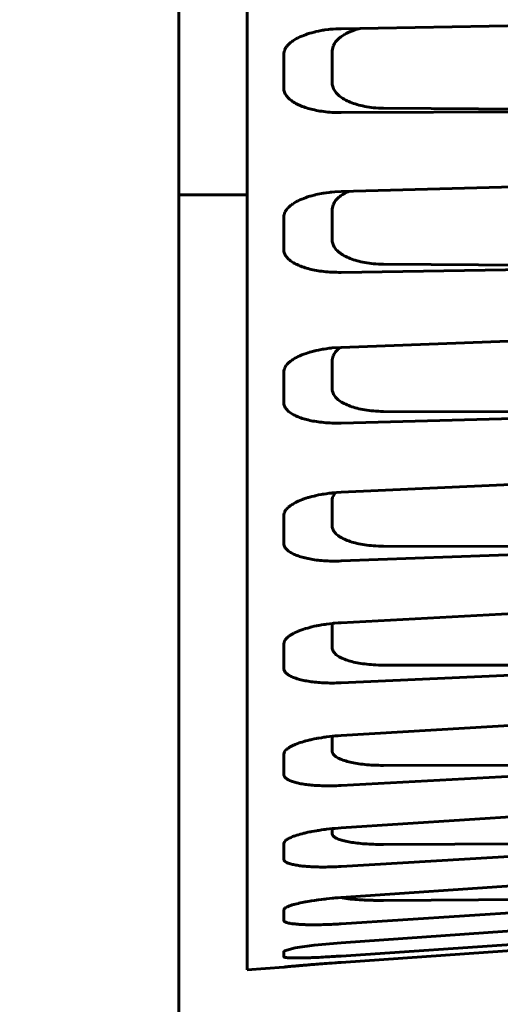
# Model space of a CAD drawing. Header units: millimetres. Extents: x 0 to 210, y 0 to 297.
# Tile 14 of 18: x 171.74 to 177.39, y 200.35 to 211.91. Entities that reach past the tile are written whole.
import ezdxf

# ---------------------------------------------------------------- set-up
doc = ezdxf.new("R2010")
doc.units = ezdxf.units.MM
doc.linetypes.add('K5LT_BASIC', pattern=[0])
doc.linetypes.add('K5LT_THIN', pattern=[0])
doc.layers.add('Системный слой', color=7, linetype='Continuous')
doc.styles.add('KDIMTEXTSTYLE', font='GOST_AU.SHX', dxfattribs={"width": 0.96, "oblique": 15, "height": 5})
doc.dimstyles.new('KDIMSTYLE (1.00)', dxfattribs={"dimtxt": 5, "dimasz": 1, "dimexe": 2, "dimexo": 0, "dimgap": 1, "dimtad": 1, "dimtxsty": 'KDIMTEXTSTYLE', "dimsah": 1, "dimcen": 0, "dimdle": 1, "dimadec": 0, "dimazin": 0, "dimtfac": 0.667, "dimtmove": 0, "dimatfit": 3, "dimfxl": 1, "dimtvp": 1, "dimtolj": 1, "dimtzin": 0, "dimarcsym": 0})

# ---------------------------------------------------------------- blocks, each defined once
blk = doc.blocks.new('U6')
at = {"layer": 'Системный слой', "color": 150, "linetype": 'K5LT_BASIC', "lineweight": 60, "true_color": 0x0080ff}
for p, q in [((174.948, 202.32), (174.959, 202.324)), ((174.959, 202.324), (174.96, 202.324)), ((174.96, 202.324), (174.962, 202.325)), ((174.962, 202.325), (174.967, 202.327)), ((174.967, 202.327), (174.977, 202.33)), ((174.977, 202.33), (174.997, 202.337)), ((174.997, 202.337), (175.015, 202.343)), ((175.015, 202.343), (175.017, 202.343)), ((175.017, 202.343), (175.02, 202.344)), ((175.02, 202.344), (175.025, 202.346)), ((175.025, 202.346), (175.036, 202.349)), ((175.036, 202.349), (175.059, 202.355)), ((175.059, 202.355), (175.079, 202.36)), ((175.079, 202.36), (175.081, 202.36)), ((175.081, 202.36), (175.084, 202.361)), ((175.084, 202.361), (175.09, 202.363)), ((175.09, 202.363), (175.102, 202.365)), ((175.102, 202.365), (175.127, 202.371)), ((175.127, 202.371), (175.149, 202.376)), ((175.149, 202.376), (175.151, 202.376)), ((175.151, 202.376), (175.154, 202.377)), ((175.154, 202.377), (175.161, 202.378)), ((175.161, 202.378), (175.175, 202.381)), ((175.175, 202.381), (175.202, 202.386)), ((175.202, 202.386), (175.228, 202.39)), ((175.228, 202.39), (175.229, 202.39)), ((175.229, 202.39), (175.233, 202.391)), ((175.233, 202.391), (175.241, 202.392)), ((175.241, 202.392), (175.256, 202.394)), ((175.256, 202.394), (175.286, 202.399)), ((175.286, 202.399), (175.315, 202.403)), ((175.315, 202.403), (175.317, 202.403)), ((175.317, 202.403), (175.321, 202.404)), ((175.321, 202.404), (175.329, 202.405)), ((175.329, 202.405), (175.346, 202.407)), ((175.346, 202.407), (175.38, 202.411)), ((175.38, 202.411), (175.411, 202.414)), ((175.411, 202.414), (175.414, 202.414)), ((175.414, 202.414), (175.418, 202.415)), ((175.418, 202.415), (175.427, 202.416)), ((175.427, 202.416), (175.446, 202.417)), ((175.446, 202.417), (175.483, 202.42)), ((175.483, 202.42), (175.517, 202.423)), ((174.844, 202.239), (174.851, 202.259)), ((174.851, 202.259), (174.852, 202.26)), ((174.852, 202.261), (174.853, 202.262)), ((174.852, 202.26), (174.852, 202.261)), ((174.853, 202.262), (174.855, 202.263)), ((174.855, 202.263), (174.858, 202.267)), ((174.858, 202.267), (174.866, 202.275)), ((174.866, 202.275), (174.875, 202.282)), ((174.875, 202.282), (174.876, 202.283)), ((174.876, 202.283), (174.877, 202.284)), ((174.877, 202.284), (174.88, 202.285)), ((174.88, 202.285), (174.885, 202.289)), ((174.885, 202.289), (174.897, 202.296)), ((174.897, 202.296), (174.908, 202.302)), ((174.908, 202.302), (174.911, 202.304)), ((174.911, 202.304), (174.912, 202.304)), ((174.912, 202.304), (174.913, 202.304)), ((174.913, 202.304), (174.915, 202.305)), ((174.915, 202.305), (174.92, 202.307)), ((174.92, 202.307), (174.929, 202.312)), ((174.929, 202.312), (174.948, 202.32))]:
    blk.add_line(p, q, dxfattribs=at)
blk = doc.blocks.new('U19')
at = {"layer": 'Системный слой', "color": 150, "linetype": 'K5LT_BASIC', "lineweight": 60, "true_color": 0x0080ff}
for p, q in [((175.193, 200.819), (175.517, 200.843)), ((174.849, 200.789), (174.967, 200.801)), ((174.967, 200.801), (175.193, 200.819))]:
    blk.add_line(p, q, dxfattribs=at)
blk = doc.blocks.new('U23')
at = {"layer": 'Системный слой', "color": 150, "linetype": 'K5LT_BASIC', "lineweight": 60, "true_color": 0x0080ff}
for p, q in [((175.43, 207.98), (175.44, 207.995)), ((175.44, 207.995), (175.451, 208.011)), ((175.451, 208.011), (175.452, 208.011)), ((175.452, 208.011), (175.453, 208.013)), ((175.453, 208.013), (175.457, 208.017)), ((175.457, 208.017), (175.464, 208.025)), ((175.464, 208.025), (175.479, 208.039)), ((175.479, 208.039), (175.496, 208.053)), ((175.496, 208.053), (175.497, 208.053)), ((175.497, 208.053), (175.498, 208.054)), ((175.498, 208.054), (175.502, 208.057)), ((175.502, 208.057), (175.508, 208.061)), ((175.508, 208.061), (175.513, 208.065)), ((175.413, 207.918), (175.423, 207.965)), ((175.423, 207.966), (175.424, 207.968)), ((175.423, 207.965), (175.423, 207.966)), ((175.424, 207.968), (175.426, 207.972)), ((175.426, 207.972), (175.43, 207.98))]:
    blk.add_line(p, q, dxfattribs=at)
blk = doc.blocks.new('U24')
at = {"layer": 'Системный слой', "color": 150, "linetype": 'K5LT_BASIC', "lineweight": 60, "true_color": 0x0080ff}
for p, q in [((175.006, 206.256), (174.997, 206.251)), ((175.011, 206.258), (175.006, 206.256)), ((175.013, 206.259), (175.011, 206.258)), ((175.014, 206.259), (175.013, 206.259)), ((175.046, 206.273), (175.014, 206.259)), ((175.062, 206.279), (175.046, 206.273)), ((175.07, 206.282), (175.062, 206.279)), ((175.075, 206.283), (175.07, 206.282)), ((175.077, 206.284), (175.075, 206.283)), ((175.078, 206.285), (175.077, 206.284)), ((175.102, 206.293), (175.078, 206.285)), ((175.107, 206.294), (175.102, 206.293)), ((175.128, 206.301), (175.107, 206.294)), ((175.138, 206.304), (175.128, 206.301)), ((175.144, 206.306), (175.138, 206.304)), ((175.147, 206.307), (175.144, 206.306)), ((175.148, 206.307), (175.147, 206.307)), ((175.172, 206.313), (175.148, 206.307)), ((175.199, 206.32), (175.172, 206.313)), ((175.213, 206.323), (175.199, 206.32)), ((175.22, 206.325), (175.213, 206.323)), ((175.224, 206.326), (175.22, 206.325)), ((175.226, 206.326), (175.224, 206.326)), ((175.253, 206.332), (175.226, 206.326)), ((175.283, 206.338), (175.253, 206.332)), ((175.299, 206.34), (175.283, 206.338)), ((175.307, 206.342), (175.299, 206.34)), ((175.311, 206.342), (175.307, 206.342)), ((175.313, 206.343), (175.311, 206.342)), ((175.343, 206.347), (175.313, 206.343)), ((175.376, 206.352), (175.343, 206.347)), ((175.394, 206.354), (175.376, 206.352)), ((175.403, 206.355), (175.394, 206.354)), ((175.407, 206.355), (175.403, 206.355)), ((175.409, 206.356), (175.407, 206.355)), ((175.517, 206.364), (175.409, 206.356)), ((174.857, 206.139), (174.852, 206.127)), ((174.865, 206.152), (174.857, 206.139)), ((174.87, 206.158), (174.865, 206.152)), ((174.872, 206.162), (174.87, 206.158)), ((174.874, 206.163), (174.872, 206.162)), ((174.885, 206.175), (174.874, 206.164)), ((174.874, 206.164), (174.874, 206.163)), ((174.897, 206.187), (174.885, 206.175)), ((174.904, 206.193), (174.897, 206.187)), ((174.908, 206.196), (174.904, 206.193)), ((174.909, 206.198), (174.908, 206.196)), ((174.91, 206.198), (174.909, 206.198)), ((174.924, 206.209), (174.91, 206.198)), ((174.941, 206.22), (174.924, 206.209)), ((174.95, 206.226), (174.941, 206.22)), ((174.954, 206.228), (174.95, 206.226)), ((174.957, 206.23), (174.954, 206.228)), ((174.958, 206.23), (174.957, 206.23)), ((174.98, 206.242), (174.958, 206.23)), ((174.997, 206.251), (174.98, 206.242)), ((174.845, 206.103), (174.844, 206.091)), ((174.848, 206.115), (174.845, 206.103)), ((174.85, 206.122), (174.848, 206.115)), ((174.851, 206.125), (174.85, 206.122)), ((174.852, 206.127), (174.851, 206.126)), ((174.851, 206.126), (174.851, 206.125))]:
    blk.add_line(p, q, dxfattribs=at)
blk = doc.blocks.new('U25')
at = {"layer": 'Системный слой', "color": 150, "linetype": 'K5LT_BASIC', "lineweight": 60, "true_color": 0x0080ff}
for p, q in [((174.926, 201.512), (174.942, 201.518)), ((174.942, 201.518), (174.959, 201.523)), ((174.959, 201.523), (174.96, 201.523)), ((174.96, 201.523), (174.962, 201.524)), ((174.962, 201.524), (174.967, 201.525)), ((174.967, 201.525), (174.977, 201.528)), ((174.977, 201.528), (174.997, 201.533)), ((174.997, 201.533), (175.015, 201.537)), ((175.015, 201.537), (175.017, 201.538)), ((175.017, 201.538), (175.02, 201.538)), ((175.02, 201.538), (175.025, 201.539)), ((175.025, 201.539), (175.036, 201.542)), ((175.036, 201.542), (175.059, 201.547)), ((175.059, 201.547), (175.079, 201.551)), ((175.079, 201.551), (175.081, 201.551)), ((175.081, 201.551), (175.084, 201.552)), ((175.084, 201.552), (175.09, 201.553)), ((175.09, 201.553), (175.102, 201.555)), ((175.102, 201.555), (175.127, 201.56)), ((175.127, 201.56), (175.149, 201.563)), ((175.149, 201.563), (175.151, 201.564)), ((175.151, 201.564), (175.154, 201.564)), ((175.154, 201.564), (175.161, 201.565)), ((175.161, 201.565), (175.175, 201.568)), ((175.175, 201.568), (175.203, 201.572)), ((175.203, 201.572), (175.228, 201.575)), ((175.228, 201.575), (175.229, 201.576)), ((175.229, 201.576), (175.233, 201.576)), ((175.233, 201.576), (175.241, 201.577)), ((175.241, 201.577), (175.256, 201.579)), ((175.256, 201.579), (175.286, 201.583)), ((175.286, 201.583), (175.315, 201.586)), ((175.315, 201.586), (175.317, 201.587)), ((175.317, 201.587), (175.321, 201.587)), ((175.321, 201.587), (175.329, 201.588)), ((175.329, 201.588), (175.346, 201.59)), ((175.346, 201.59), (175.38, 201.593)), ((175.38, 201.593), (175.411, 201.597)), ((175.411, 201.597), (175.414, 201.597)), ((175.414, 201.597), (175.418, 201.597)), ((175.418, 201.597), (175.427, 201.598)), ((175.427, 201.598), (175.446, 201.6)), ((175.446, 201.6), (175.483, 201.603)), ((175.483, 201.603), (175.517, 201.605)), ((174.844, 201.461), (174.847, 201.47)), ((174.847, 201.47), (174.852, 201.476)), ((174.852, 201.476), (174.853, 201.477)), ((174.852, 201.476), (174.852, 201.476)), ((174.853, 201.477), (174.854, 201.478)), ((174.854, 201.478), (174.858, 201.481)), ((174.858, 201.481), (174.865, 201.486)), ((174.865, 201.486), (174.873, 201.491)), ((174.873, 201.491), (174.874, 201.491)), ((174.874, 201.491), (174.874, 201.491)), ((174.874, 201.491), (174.875, 201.491)), ((174.875, 201.491), (174.875, 201.492)), ((174.875, 201.492), (174.876, 201.492)), ((174.876, 201.492), (174.878, 201.493)), ((174.876, 201.492), (174.876, 201.492)), ((174.878, 201.493), (174.881, 201.495)), ((174.881, 201.495), (174.888, 201.498)), ((174.888, 201.498), (174.902, 201.504)), ((174.902, 201.504), (174.911, 201.507)), ((174.911, 201.507), (174.912, 201.508)), ((174.912, 201.508), (174.914, 201.508)), ((174.914, 201.508), (174.918, 201.51)), ((174.918, 201.51), (174.926, 201.512))]:
    blk.add_line(p, q, dxfattribs=at)
blk = doc.blocks.new('U29')
at = {"layer": 'Системный слой', "color": 150, "linetype": 'K5LT_BASIC', "lineweight": 60, "true_color": 0x0080ff}
for p, q in [((175.414, 204.814), (175.413, 204.809)), ((175.415, 204.824), (175.414, 204.819)), ((175.414, 204.819), (175.414, 204.814))]:
    blk.add_line(p, q, dxfattribs=at)
blk = doc.blocks.new('U30')
at = {"layer": 'Системный слой', "color": 150, "linetype": 'K5LT_BASIC', "lineweight": 60, "true_color": 0x0080ff}
for p, q in [((175.455, 211.805), (175.425, 211.803)), ((175.486, 211.806), (175.455, 211.805)), ((175.517, 211.807), (175.486, 211.806)), ((174.995, 211.691), (174.974, 211.679)), ((175.005, 211.697), (174.995, 211.691)), ((175.01, 211.699), (175.005, 211.697)), ((175.013, 211.701), (175.01, 211.699)), ((175.014, 211.701), (175.013, 211.701)), ((175.033, 211.71), (175.014, 211.701)), ((175.056, 211.72), (175.033, 211.71)), ((175.067, 211.725), (175.056, 211.72)), ((175.073, 211.728), (175.067, 211.725)), ((175.076, 211.729), (175.073, 211.728)), ((175.078, 211.729), (175.076, 211.729)), ((175.099, 211.737), (175.078, 211.729)), ((175.124, 211.746), (175.099, 211.737)), ((175.136, 211.75), (175.124, 211.746)), ((175.143, 211.752), (175.136, 211.75)), ((175.146, 211.753), (175.143, 211.752)), ((175.148, 211.753), (175.146, 211.753)), ((175.172, 211.76), (175.148, 211.753)), ((175.199, 211.767), (175.172, 211.76)), ((175.213, 211.771), (175.199, 211.767)), ((175.22, 211.772), (175.213, 211.771)), ((175.224, 211.773), (175.22, 211.772)), ((175.226, 211.774), (175.224, 211.773)), ((175.253, 211.779), (175.226, 211.774)), ((175.283, 211.785), (175.253, 211.779)), ((175.299, 211.788), (175.283, 211.785)), ((175.307, 211.789), (175.299, 211.788)), ((175.311, 211.79), (175.307, 211.789)), ((175.313, 211.79), (175.311, 211.79)), ((175.328, 211.792), (175.313, 211.79)), ((175.368, 211.797), (175.328, 211.792)), ((175.389, 211.8), (175.368, 211.797)), ((175.4, 211.801), (175.389, 211.8)), ((175.405, 211.801), (175.4, 211.801)), ((175.408, 211.801), (175.405, 211.801)), ((175.409, 211.801), (175.408, 211.801)), ((175.425, 211.803), (175.409, 211.801)), ((174.865, 211.578), (174.857, 211.563)), ((174.87, 211.586), (174.865, 211.578)), ((174.872, 211.589), (174.87, 211.586)), ((174.874, 211.591), (174.872, 211.589)), ((174.885, 211.605), (174.874, 211.592)), ((174.874, 211.592), (174.874, 211.591)), ((174.897, 211.619), (174.885, 211.605)), ((174.904, 211.626), (174.897, 211.619)), ((174.908, 211.63), (174.904, 211.626)), ((174.909, 211.631), (174.908, 211.63)), ((174.91, 211.632), (174.909, 211.631)), ((174.924, 211.644), (174.91, 211.632)), ((174.941, 211.657), (174.924, 211.644)), ((174.95, 211.663), (174.941, 211.657)), ((174.954, 211.667), (174.95, 211.663)), ((174.957, 211.668), (174.954, 211.667)), ((174.958, 211.669), (174.957, 211.668)), ((174.974, 211.679), (174.958, 211.669)), ((174.845, 211.519), (174.844, 211.505)), ((174.848, 211.535), (174.845, 211.519)), ((174.85, 211.542), (174.848, 211.535)), ((174.851, 211.546), (174.85, 211.542)), ((174.852, 211.549), (174.851, 211.548)), ((174.851, 211.548), (174.851, 211.546)), ((174.857, 211.563), (174.852, 211.549))]:
    blk.add_line(p, q, dxfattribs=at)
blk = doc.blocks.new('U32')
at = {"layer": 'Системный слой', "color": 150, "linetype": 'K5LT_BASIC', "lineweight": 60, "true_color": 0x0080ff}
for p, q in [((175.107, 207.995), (175.078, 207.985)), ((175.128, 208.002), (175.107, 207.995)), ((175.138, 208.005), (175.128, 208.002)), ((175.144, 208.007), (175.138, 208.005)), ((175.146, 208.008), (175.144, 208.007)), ((175.148, 208.008), (175.146, 208.008)), ((175.198, 208.022), (175.148, 208.008)), ((175.207, 208.024), (175.198, 208.022)), ((175.217, 208.026), (175.207, 208.024)), ((175.222, 208.028), (175.217, 208.026)), ((175.225, 208.028), (175.222, 208.028)), ((175.226, 208.028), (175.225, 208.028)), ((175.253, 208.034), (175.226, 208.028)), ((175.283, 208.04), (175.253, 208.034)), ((175.299, 208.043), (175.283, 208.04)), ((175.307, 208.044), (175.299, 208.043)), ((175.311, 208.045), (175.307, 208.044)), ((175.313, 208.045), (175.311, 208.045)), ((175.343, 208.05), (175.313, 208.045)), ((175.376, 208.054), (175.343, 208.05)), ((175.394, 208.056), (175.376, 208.054)), ((175.403, 208.057), (175.394, 208.056)), ((175.407, 208.058), (175.403, 208.057)), ((175.409, 208.058), (175.407, 208.058)), ((175.517, 208.065), (175.409, 208.058)), ((174.897, 207.881), (174.885, 207.868)), ((174.904, 207.887), (174.897, 207.881)), ((174.908, 207.89), (174.904, 207.887)), ((174.909, 207.892), (174.908, 207.89)), ((174.91, 207.893), (174.909, 207.892)), ((174.924, 207.904), (174.91, 207.893)), ((174.941, 207.916), (174.924, 207.904)), ((174.95, 207.922), (174.941, 207.916)), ((174.954, 207.925), (174.95, 207.922)), ((174.957, 207.926), (174.954, 207.925)), ((174.958, 207.927), (174.957, 207.926)), ((174.974, 207.937), (174.958, 207.927)), ((174.994, 207.948), (174.974, 207.937)), ((175.005, 207.953), (174.994, 207.948)), ((175.01, 207.956), (175.005, 207.953)), ((175.013, 207.957), (175.01, 207.956)), ((175.014, 207.958), (175.013, 207.957)), ((175.033, 207.966), (175.014, 207.958)), ((175.056, 207.976), (175.033, 207.966)), ((175.067, 207.981), (175.056, 207.976)), ((175.073, 207.983), (175.067, 207.981)), ((175.076, 207.984), (175.073, 207.983)), ((175.078, 207.985), (175.076, 207.984)), ((174.845, 207.789), (174.844, 207.776)), ((174.848, 207.802), (174.845, 207.789)), ((174.85, 207.809), (174.848, 207.802)), ((174.851, 207.813), (174.85, 207.809)), ((174.852, 207.815), (174.851, 207.815)), ((174.851, 207.815), (174.851, 207.813)), ((174.857, 207.829), (174.852, 207.815)), ((174.865, 207.842), (174.857, 207.829)), ((174.87, 207.849), (174.865, 207.842)), ((174.872, 207.853), (174.87, 207.849)), ((174.874, 207.854), (174.872, 207.853)), ((174.885, 207.868), (174.874, 207.855)), ((174.874, 207.855), (174.874, 207.854))]:
    blk.add_line(p, q, dxfattribs=at)
blk = doc.blocks.new('U33')
at = {"layer": 'Системный слой', "color": 150, "linetype": 'K5LT_BASIC', "lineweight": 60, "true_color": 0x0080ff}
for p, q in [((175.5, 209.836), (175.505, 209.839)), ((175.505, 209.839), (175.514, 209.846)), ((175.514, 209.846), (175.535, 209.86)), ((175.535, 209.86), (175.556, 209.873)), ((175.556, 209.873), (175.557, 209.873)), ((175.557, 209.873), (175.56, 209.875)), ((175.56, 209.875), (175.565, 209.877)), ((175.565, 209.877), (175.575, 209.883)), ((175.575, 209.883), (175.596, 209.893)), ((175.596, 209.893), (175.605, 209.897)), ((175.413, 209.69), (175.423, 209.739)), ((175.423, 209.74), (175.424, 209.743)), ((175.423, 209.739), (175.423, 209.74)), ((175.424, 209.743), (175.426, 209.747)), ((175.426, 209.747), (175.43, 209.755)), ((175.43, 209.755), (175.44, 209.772)), ((175.44, 209.772), (175.451, 209.788)), ((175.451, 209.788), (175.452, 209.789)), ((175.452, 209.789), (175.453, 209.791)), ((175.453, 209.791), (175.457, 209.795)), ((175.457, 209.795), (175.464, 209.803)), ((175.464, 209.803), (175.479, 209.818)), ((175.479, 209.818), (175.496, 209.833)), ((175.496, 209.833), (175.497, 209.834)), ((175.497, 209.834), (175.5, 209.836))]:
    blk.add_line(p, q, dxfattribs=at)
blk = doc.blocks.new('U36')
at = {"layer": 'Системный слой', "color": 150, "linetype": 'K5LT_BASIC', "lineweight": 60, "true_color": 0x0080ff}
for p, q in [((175.255, 203.477), (175.286, 203.482)), ((175.286, 203.482), (175.315, 203.487)), ((175.315, 203.487), (175.317, 203.487)), ((175.317, 203.487), (175.321, 203.487)), ((175.321, 203.487), (175.329, 203.489)), ((175.329, 203.489), (175.346, 203.491)), ((175.346, 203.491), (175.38, 203.495)), ((175.38, 203.495), (175.411, 203.499)), ((175.411, 203.499), (175.414, 203.499)), ((175.414, 203.499), (175.418, 203.499)), ((175.418, 203.499), (175.427, 203.5)), ((175.427, 203.5), (175.446, 203.502)), ((175.446, 203.502), (175.483, 203.505)), ((175.483, 203.505), (175.517, 203.507)), ((174.898, 203.361), (174.911, 203.369)), ((174.911, 203.369), (174.912, 203.37)), ((174.912, 203.37), (174.914, 203.371)), ((174.914, 203.371), (174.918, 203.373)), ((174.918, 203.373), (174.926, 203.378)), ((174.926, 203.378), (174.942, 203.386)), ((174.942, 203.386), (174.957, 203.393)), ((174.957, 203.393), (174.958, 203.394)), ((174.958, 203.394), (174.958, 203.394)), ((174.958, 203.394), (174.958, 203.394)), ((174.958, 203.394), (174.958, 203.394)), ((174.958, 203.394), (174.958, 203.394)), ((174.958, 203.394), (174.959, 203.394)), ((174.959, 203.394), (174.96, 203.395)), ((174.959, 203.394), (174.959, 203.394)), ((174.96, 203.395), (174.963, 203.396)), ((174.963, 203.396), (174.968, 203.398)), ((174.968, 203.398), (174.978, 203.402)), ((174.978, 203.402), (174.998, 203.411)), ((174.998, 203.411), (175.015, 203.417)), ((175.015, 203.417), (175.017, 203.417)), ((175.017, 203.417), (175.02, 203.418)), ((175.02, 203.418), (175.025, 203.42)), ((175.025, 203.42), (175.036, 203.424)), ((175.036, 203.424), (175.059, 203.431)), ((175.059, 203.431), (175.079, 203.437)), ((175.079, 203.437), (175.081, 203.438)), ((175.081, 203.438), (175.084, 203.439)), ((175.084, 203.439), (175.09, 203.44)), ((175.09, 203.44), (175.102, 203.444)), ((175.102, 203.444), (175.127, 203.45)), ((175.127, 203.45), (175.149, 203.456)), ((175.149, 203.456), (175.151, 203.456)), ((175.151, 203.456), (175.154, 203.457)), ((175.154, 203.457), (175.161, 203.458)), ((175.161, 203.458), (175.175, 203.461)), ((175.175, 203.461), (175.202, 203.467)), ((175.202, 203.467), (175.228, 203.472)), ((175.228, 203.472), (175.229, 203.473)), ((175.229, 203.473), (175.233, 203.473)), ((175.233, 203.473), (175.241, 203.475)), ((175.241, 203.475), (175.255, 203.477)), ((174.844, 203.288), (174.852, 203.315)), ((174.852, 203.316), (174.853, 203.317)), ((174.852, 203.315), (174.852, 203.316)), ((174.853, 203.317), (174.855, 203.32)), ((174.855, 203.32), (174.858, 203.324)), ((174.858, 203.324), (174.866, 203.334)), ((174.866, 203.334), (174.875, 203.343)), ((174.875, 203.343), (174.876, 203.344)), ((174.876, 203.344), (174.877, 203.345)), ((174.877, 203.345), (174.88, 203.347)), ((174.88, 203.347), (174.886, 203.352)), ((174.886, 203.352), (174.898, 203.361))]:
    blk.add_line(p, q, dxfattribs=at)
blk = doc.blocks.new('U40')
at = {"layer": 'Системный слой', "color": 150, "linetype": 'K5LT_BASIC', "lineweight": 60, "true_color": 0x0080ff}
for p, q in [((175.413, 206.278), (175.417, 206.305)), ((175.417, 206.305), (175.423, 206.32)), ((175.423, 206.321), (175.424, 206.323)), ((175.423, 206.32), (175.423, 206.321)), ((175.424, 206.323), (175.426, 206.327)), ((175.426, 206.327), (175.43, 206.334)), ((175.43, 206.334), (175.439, 206.348)), ((175.439, 206.348), (175.448, 206.359))]:
    blk.add_line(p, q, dxfattribs=at)
blk = doc.blocks.new('U41')
at = {"layer": 'Системный слой', "color": 150, "linetype": 'K5LT_BASIC', "lineweight": 60, "true_color": 0x0080ff}
for p, q in [((175.148, 209.839), (175.146, 209.838)), ((175.174, 209.846), (175.148, 209.839)), ((175.2, 209.853), (175.174, 209.846)), ((175.214, 209.856), (175.2, 209.853)), ((175.221, 209.858), (175.214, 209.856)), ((175.224, 209.859), (175.221, 209.858)), ((175.226, 209.859), (175.224, 209.859)), ((175.306, 209.875), (175.226, 209.859)), ((175.308, 209.875), (175.306, 209.875)), ((175.31, 209.875), (175.308, 209.875)), ((175.311, 209.876), (175.31, 209.875)), ((175.312, 209.876), (175.311, 209.876)), ((175.311, 209.876), (175.311, 209.876)), ((175.314, 209.876), (175.312, 209.876)), ((175.343, 209.88), (175.314, 209.876)), ((175.377, 209.885), (175.343, 209.88)), ((175.394, 209.887), (175.377, 209.885)), ((175.403, 209.888), (175.394, 209.887)), ((175.407, 209.888), (175.403, 209.888)), ((175.409, 209.888), (175.407, 209.888)), ((175.442, 209.891), (175.409, 209.888)), ((175.517, 209.895), (175.442, 209.891)), ((174.924, 209.731), (174.91, 209.719)), ((174.941, 209.743), (174.924, 209.731)), ((174.95, 209.749), (174.941, 209.743)), ((174.954, 209.752), (174.95, 209.749)), ((174.956, 209.754), (174.954, 209.752)), ((174.958, 209.755), (174.956, 209.754)), ((174.974, 209.765), (174.958, 209.755)), ((174.994, 209.777), (174.974, 209.765)), ((175.005, 209.782), (174.994, 209.777)), ((175.01, 209.785), (175.005, 209.782)), ((175.013, 209.786), (175.01, 209.785)), ((175.014, 209.787), (175.013, 209.786)), ((175.033, 209.796), (175.014, 209.787)), ((175.056, 209.806), (175.033, 209.796)), ((175.067, 209.811), (175.056, 209.806)), ((175.073, 209.813), (175.067, 209.811)), ((175.076, 209.814), (175.073, 209.813)), ((175.078, 209.815), (175.076, 209.814)), ((175.099, 209.822), (175.078, 209.815)), ((175.124, 209.831), (175.099, 209.822)), ((175.136, 209.835), (175.124, 209.831)), ((175.143, 209.837), (175.136, 209.835)), ((175.146, 209.838), (175.143, 209.837)), ((174.845, 209.609), (174.844, 209.596)), ((174.848, 209.624), (174.845, 209.609)), ((174.85, 209.631), (174.848, 209.624)), ((174.851, 209.635), (174.85, 209.631)), ((174.852, 209.637), (174.851, 209.637)), ((174.851, 209.637), (174.851, 209.635)), ((174.857, 209.651), (174.852, 209.637)), ((174.865, 209.666), (174.857, 209.651)), ((174.87, 209.674), (174.865, 209.666)), ((174.873, 209.677), (174.87, 209.674)), ((174.874, 209.679), (174.873, 209.677)), ((174.875, 209.68), (174.874, 209.679)), ((174.885, 209.693), (174.875, 209.68)), ((174.897, 209.707), (174.885, 209.693)), ((174.904, 209.713), (174.897, 209.707)), ((174.908, 209.716), (174.904, 209.713)), ((174.91, 209.718), (174.908, 209.716)), ((174.91, 209.719), (174.91, 209.718))]:
    blk.add_line(p, q, dxfattribs=at)
blk = doc.blocks.new('U42')
at = {"layer": 'Системный слой', "color": 150, "linetype": 'K5LT_BASIC', "lineweight": 60, "true_color": 0x0080ff}
for p, q in [((175.519, 201.604), (175.513, 201.605)), ((175.537, 201.6), (175.519, 201.604)), ((175.546, 201.599), (175.537, 201.6)), ((175.551, 201.598), (175.546, 201.599)), ((175.553, 201.598), (175.551, 201.598)), ((175.555, 201.597), (175.553, 201.598)), ((175.575, 201.594), (175.555, 201.597)), ((175.6, 201.591), (175.575, 201.594)), ((175.613, 201.59), (175.6, 201.591)), ((175.619, 201.589), (175.613, 201.59)), ((175.623, 201.589), (175.619, 201.589)), ((175.624, 201.588), (175.623, 201.589)), ((175.649, 201.586), (175.624, 201.588)), ((175.677, 201.583), (175.649, 201.586)), ((175.691, 201.582), (175.677, 201.583)), ((175.699, 201.582), (175.691, 201.582)), ((175.702, 201.581), (175.699, 201.582)), ((175.704, 201.581), (175.702, 201.581)), ((175.732, 201.579), (175.704, 201.581)), ((175.764, 201.577), (175.732, 201.579)), ((175.78, 201.577), (175.764, 201.577)), ((175.788, 201.576), (175.78, 201.577)), ((175.793, 201.576), (175.788, 201.576)), ((175.795, 201.576), (175.793, 201.576)), ((175.827, 201.575), (175.795, 201.576)), ((175.863, 201.573), (175.827, 201.575)), ((175.881, 201.573), (175.863, 201.573)), ((175.89, 201.573), (175.881, 201.573)), ((175.895, 201.573), (175.89, 201.573)), ((175.897, 201.572), (175.895, 201.573)), ((176.014, 201.572), (175.897, 201.572))]:
    blk.add_line(p, q, dxfattribs=at)
blk = doc.blocks.new('U51')
at = {"layer": 'Системный слой', "color": 150, "linetype": 'K5LT_BASIC', "lineweight": 60, "true_color": 0x0080ff}
for p, q in [((175.517, 201.074), (175.2, 201.045)), ((174.845, 200.976), (174.844, 200.973)), ((174.848, 200.979), (174.845, 200.976)), ((174.852, 200.981), (174.848, 200.979)), ((174.977, 201.014), (174.852, 200.981)), ((175.2, 201.045), (174.977, 201.014))]:
    blk.add_line(p, q, dxfattribs=at)
blk = doc.blocks.new('U52')
at = {"layer": 'Системный слой', "color": 150, "linetype": 'K5LT_BASIC', "lineweight": 60, "true_color": 0x0080ff}
for p, q in [((181.02, 201.218), (180.132, 201.156)), ((174.844, 200.786), (174.413, 200.756))]:
    blk.add_line(p, q, dxfattribs=at)
blk = doc.blocks.new('U53')
at = {"layer": 'Системный слой', "color": 150, "linetype": 'K5LT_BASIC', "lineweight": 60, "true_color": 0x0080ff}
for p, q in [((175.022, 204.736), (175.079, 204.757)), ((175.079, 204.757), (175.081, 204.757)), ((175.081, 204.757), (175.083, 204.758)), ((175.083, 204.758), (175.089, 204.76)), ((175.089, 204.76), (175.101, 204.763)), ((175.101, 204.763), (175.125, 204.77)), ((175.125, 204.77), (175.149, 204.777)), ((175.149, 204.777), (175.151, 204.778)), ((175.151, 204.778), (175.154, 204.778)), ((175.154, 204.778), (175.161, 204.78)), ((175.161, 204.78), (175.175, 204.783)), ((175.175, 204.783), (175.202, 204.79)), ((175.202, 204.79), (175.228, 204.795)), ((175.228, 204.795), (175.229, 204.796)), ((175.229, 204.796), (175.233, 204.796)), ((175.233, 204.796), (175.241, 204.798)), ((175.241, 204.798), (175.255, 204.801)), ((175.255, 204.801), (175.286, 204.806)), ((175.286, 204.806), (175.315, 204.811)), ((175.315, 204.811), (175.317, 204.811)), ((175.317, 204.811), (175.321, 204.812)), ((175.321, 204.812), (175.329, 204.813)), ((175.329, 204.813), (175.346, 204.815)), ((175.346, 204.815), (175.38, 204.82)), ((175.38, 204.82), (175.411, 204.823)), ((175.411, 204.823), (175.414, 204.824)), ((175.414, 204.824), (175.418, 204.824)), ((175.418, 204.824), (175.427, 204.825)), ((175.427, 204.825), (175.445, 204.827)), ((175.445, 204.827), (175.483, 204.83)), ((175.483, 204.83), (175.517, 204.832)), ((174.858, 204.626), (174.866, 204.637)), ((174.866, 204.637), (174.875, 204.648)), ((174.875, 204.648), (174.876, 204.649)), ((174.876, 204.649), (174.877, 204.65)), ((174.877, 204.65), (174.88, 204.653)), ((174.88, 204.653), (174.886, 204.658)), ((174.886, 204.658), (174.898, 204.669)), ((174.898, 204.669), (174.911, 204.679)), ((174.911, 204.679), (174.912, 204.679)), ((174.912, 204.679), (174.914, 204.681)), ((174.914, 204.681), (174.918, 204.683)), ((174.918, 204.683), (174.926, 204.688)), ((174.926, 204.688), (174.942, 204.698)), ((174.942, 204.698), (174.959, 204.707)), ((174.959, 204.707), (174.96, 204.708)), ((174.96, 204.708), (174.962, 204.709)), ((174.962, 204.709), (174.967, 204.711)), ((174.967, 204.711), (174.977, 204.716)), ((174.977, 204.716), (174.997, 204.725)), ((174.997, 204.725), (175.015, 204.733)), ((175.015, 204.733), (175.016, 204.734)), ((175.016, 204.734), (175.017, 204.734)), ((175.017, 204.734), (175.021, 204.736)), ((175.021, 204.736), (175.022, 204.736)), ((174.844, 204.583), (174.852, 204.615)), ((174.852, 204.616), (174.853, 204.617)), ((174.852, 204.615), (174.852, 204.616)), ((174.853, 204.617), (174.855, 204.62)), ((174.855, 204.62), (174.858, 204.626))]:
    blk.add_line(p, q, dxfattribs=at)
blk = doc.blocks.new('U56')
at = {"layer": 'Системный слой', "color": 150, "linetype": 'K5LT_BASIC', "lineweight": 60, "true_color": 0x0080ff}
for p, q in [((175.715, 211.804), (175.726, 211.807)), ((175.726, 211.807), (175.741, 211.811)), ((175.479, 211.682), (175.496, 211.697)), ((175.496, 211.697), (175.497, 211.698)), ((175.497, 211.698), (175.5, 211.7)), ((175.5, 211.7), (175.505, 211.704)), ((175.505, 211.704), (175.514, 211.711)), ((175.514, 211.711), (175.535, 211.725)), ((175.535, 211.725), (175.556, 211.738)), ((175.556, 211.738), (175.557, 211.739)), ((175.557, 211.739), (175.56, 211.741)), ((175.56, 211.741), (175.566, 211.744)), ((175.566, 211.744), (175.578, 211.75)), ((175.578, 211.75), (175.602, 211.762)), ((175.602, 211.762), (175.626, 211.773)), ((175.626, 211.773), (175.628, 211.773)), ((175.628, 211.773), (175.631, 211.775)), ((175.631, 211.775), (175.638, 211.777)), ((175.638, 211.777), (175.651, 211.783)), ((175.651, 211.783), (175.679, 211.793)), ((175.679, 211.793), (175.705, 211.801)), ((175.705, 211.801), (175.707, 211.801)), ((175.707, 211.801), (175.71, 211.802)), ((175.71, 211.802), (175.715, 211.804)), ((175.413, 211.549), (175.423, 211.601)), ((175.423, 211.602), (175.424, 211.604)), ((175.423, 211.601), (175.423, 211.602)), ((175.424, 211.604), (175.426, 211.608)), ((175.426, 211.608), (175.43, 211.617)), ((175.43, 211.617), (175.44, 211.634)), ((175.44, 211.634), (175.451, 211.651)), ((175.451, 211.651), (175.452, 211.652)), ((175.452, 211.652), (175.453, 211.654)), ((175.453, 211.654), (175.457, 211.658)), ((175.457, 211.658), (175.464, 211.666)), ((175.464, 211.666), (175.479, 211.682))]:
    blk.add_line(p, q, dxfattribs=at)
blk = doc.blocks.new('KDIMARROW_01')
at = {"layer": 'Системный слой'}
blk.add_hatch(color=0, dxfattribs=at).paths.add_polyline_path([(-5, -0.658), (0, 0), (-5, 0.658), (-4.5, 0)])
at = {"layer": 'Системный слой', "color": 0, "linetype": 'K5LT_THIN', "lineweight": 18}
for p, q in [((-4.5, 0), (-5, 0.658)), ((-5, 0.658), (0, 0)), ((0, 0), (-5, -0.658)), ((-5, -0.658), (-4.5, 0)), ((0, 0), (-1, 0))]:
    blk.add_line(p, q, dxfattribs=at)

msp = doc.modelspace()

# ---------------------------------------------------------------- linework, layer by layer
at = {"layer": 'Системный слой', "color": 150, "linetype": 'K5LT_BASIC', "lineweight": 60, "true_color": 0x0080ff}
for p, q in [((173.613, 251.412), (173.613, 162.756)), ((174.413, 200.756), (174.413, 225.756)), ((175.517, 211.807), (180.132, 211.885)), ((175.425, 211.803), (175.425, 211.803)), ((174.844, 211.106), (174.844, 211.505)), ((175.413, 211.549), (175.413, 211.165)), ((180.132, 210.845), (175.517, 210.822)), ((176.014, 210.874), (180.132, 210.845)), ((175.517, 209.895), (180.132, 210.021)), ((173.613, 209.856), (174.413, 209.856)), ((175.309, 209.875), (175.306, 209.875)), ((175.413, 209.69), (175.413, 209.32)), ((174.844, 209.211), (174.844, 209.596)), ((176.014, 209.041), (180.132, 209.02)), ((180.132, 209.02), (175.517, 208.946)), ((175.517, 208.065), (180.132, 208.237)), ((175.202, 208.023), (175.198, 208.022)), ((175.413, 207.918), (175.413, 207.572)), ((174.844, 207.416), (174.844, 207.776)), ((180.132, 207.299), (175.517, 207.177)), ((176.014, 207.313), (180.132, 207.299)), ((175.517, 206.364), (180.132, 206.576)), ((175.106, 206.294), (175.102, 206.293)), ((175.413, 205.964), (175.413, 206.278)), ((174.844, 206.091), (174.844, 205.764)), ((175.517, 205.557), (180.132, 205.725)), ((180.132, 205.725), (176.014, 205.731)), ((180.132, 205.08), (175.517, 204.832)), ((175.413, 204.535), (175.413, 204.809)), ((175.022, 204.736), (175.025, 204.737)), ((174.844, 204.583), (174.844, 204.297)), ((175.517, 204.126), (180.132, 204.336)), ((180.132, 204.336), (176.014, 204.334)), ((180.132, 203.786), (175.517, 203.507)), ((175.413, 203.321), (175.413, 203.499)), ((174.957, 203.393), (174.958, 203.394)), ((174.844, 203.288), (174.844, 203.05)), ((175.517, 202.921), (180.132, 203.167)), ((180.132, 203.167), (176.014, 203.157)), ((180.132, 202.724), (175.517, 202.423)), ((175.413, 202.352), (175.413, 202.414)), ((174.844, 202.239), (174.844, 202.055)), ((174.908, 202.302), (174.908, 202.302)), ((174.908, 202.302), (174.908, 202.302)), ((175.517, 201.97), (180.132, 202.246)), ((180.132, 202.246), (176.014, 202.229)), ((180.132, 201.922), (175.517, 201.605)), ((180.132, 201.597), (175.517, 201.297)), ((176.014, 201.572), (180.132, 201.597)), ((174.844, 201.461), (174.844, 201.336)), ((174.873, 201.491), (174.873, 201.491)), ((175.517, 201.074), (180.132, 201.399)), ((180.132, 201.234), (175.517, 200.918)), ((175.517, 200.843), (180.132, 201.168)), ((179.946, 201.155), (175.517, 200.843)), ((174.844, 200.91), (174.844, 200.973)), ((174.849, 200.789), (174.844, 200.786)), ((174.844, 200.786), (174.844, 200.788))]:
    msp.add_line(p, q, dxfattribs=at)
for points in [[(176.014, 210.874), (175.973, 210.874), (175.897, 210.878), (175.794, 210.894), (175.703, 210.916), (175.624, 210.943), (175.553, 210.977), (175.493, 211.018), (175.448, 211.064), (175.419, 211.115), (175.413, 211.148), (175.413, 211.165)], [(174.844, 211.106), (174.844, 211.092), (174.849, 211.063), (174.873, 211.019), (174.909, 210.98), (174.957, 210.945), (175.014, 210.914), (175.077, 210.888), (175.147, 210.866), (175.225, 210.848), (175.312, 210.833), (175.409, 210.824), (175.48, 210.822), (175.517, 210.822)], [(176.014, 209.041), (175.973, 209.042), (175.897, 209.046), (175.794, 209.06), (175.703, 209.081), (175.624, 209.108), (175.553, 209.14), (175.493, 209.179), (175.448, 209.223), (175.419, 209.272), (175.413, 209.304), (175.413, 209.32)], [(174.844, 209.211), (174.844, 209.197), (174.849, 209.17), (174.873, 209.128), (174.909, 209.091), (174.957, 209.058), (175.014, 209.029), (175.077, 209.005), (175.147, 208.984), (175.225, 208.968), (175.312, 208.955), (175.409, 208.947), (175.48, 208.946), (175.517, 208.946)], [(176.014, 207.313), (175.973, 207.313), (175.897, 207.317), (175.794, 207.33), (175.703, 207.349), (175.624, 207.374), (175.553, 207.404), (175.493, 207.44), (175.448, 207.481), (175.419, 207.526), (175.413, 207.557), (175.413, 207.572)], [(174.844, 207.416), (174.844, 207.403), (174.849, 207.377), (174.873, 207.338), (174.909, 207.305), (174.957, 207.274), (175.014, 207.248), (175.077, 207.226), (175.147, 207.208), (175.225, 207.193), (175.312, 207.182), (175.409, 207.176), (175.48, 207.176), (175.517, 207.177)], [(175.413, 205.964), (175.413, 205.95), (175.419, 205.922), (175.448, 205.882), (175.493, 205.845), (175.554, 205.812), (175.624, 205.785), (175.703, 205.763), (175.794, 205.746), (175.897, 205.734), (175.974, 205.731), (176.014, 205.731)], [(175.517, 205.557), (175.48, 205.555), (175.409, 205.555), (175.312, 205.559), (175.225, 205.568), (175.147, 205.58), (175.077, 205.596), (175.014, 205.615), (174.957, 205.638), (174.909, 205.665), (174.873, 205.695), (174.849, 205.729), (174.844, 205.752), (174.844, 205.764)], [(175.413, 204.535), (175.413, 204.523), (175.419, 204.499), (175.448, 204.464), (175.493, 204.432), (175.554, 204.403), (175.624, 204.38), (175.703, 204.361), (175.794, 204.347), (175.897, 204.337), (175.974, 204.334), (176.014, 204.334)], [(175.517, 204.126), (175.48, 204.125), (175.409, 204.123), (175.312, 204.126), (175.225, 204.132), (175.147, 204.142), (175.077, 204.154), (175.014, 204.169), (174.957, 204.189), (174.909, 204.211), (174.873, 204.237), (174.849, 204.266), (174.844, 204.287), (174.844, 204.297)], [(175.413, 203.321), (175.413, 203.311), (175.419, 203.291), (175.448, 203.262), (175.493, 203.236), (175.554, 203.213), (175.624, 203.194), (175.703, 203.179), (175.794, 203.167), (175.897, 203.159), (175.974, 203.157), (176.014, 203.157)], [(175.517, 202.921), (175.48, 202.919), (175.409, 202.917), (175.312, 202.917), (175.225, 202.921), (175.147, 202.927), (175.077, 202.936), (175.014, 202.948), (174.957, 202.963), (174.909, 202.981), (174.873, 203.001), (174.849, 203.025), (174.844, 203.042), (174.844, 203.05)], [(175.413, 202.352), (175.413, 202.344), (175.419, 202.329), (175.448, 202.307), (175.493, 202.287), (175.554, 202.27), (175.624, 202.256), (175.703, 202.244), (175.794, 202.235), (175.897, 202.23), (175.974, 202.228), (176.014, 202.229)], [(175.517, 201.97), (175.48, 201.968), (175.409, 201.965), (175.312, 201.963), (175.225, 201.964), (175.147, 201.968), (175.077, 201.973), (175.014, 201.981), (174.957, 201.991), (174.909, 202.003), (174.873, 202.018), (174.849, 202.036), (174.844, 202.049), (174.844, 202.055)]]:
    msp.add_open_spline(points, degree=3, dxfattribs=at)
for points, knots in [([(174.844, 201.336), (174.845, 201.332), (174.848, 201.324), (174.865, 201.315), (174.887, 201.308), (174.915, 201.302), (174.953, 201.297), (175, 201.292), (175.05, 201.289), (175.108, 201.286), (175.175, 201.285), (175.259, 201.286), (175.35, 201.288), (175.439, 201.292), (175.493, 201.295), (175.517, 201.297)], [0, 0, 0, 0, 1.408149, 2.55027, 3.472266, 4.470774, 5.703046, 6.931742, 8.141726, 9.286983, 10.686541, 12.143422, 13.826391, 15.074892, 16, 16, 16, 16]), ([(174.844, 200.91), (174.845, 200.908), (174.848, 200.904), (174.865, 200.901), (174.887, 200.899), (174.915, 200.897), (174.953, 200.896), (175, 200.895), (175.05, 200.896), (175.108, 200.897), (175.175, 200.899), (175.259, 200.903), (175.35, 200.908), (175.439, 200.913), (175.493, 200.917), (175.517, 200.918)], [0, 0, 0, 0, 1.408149, 2.550271, 3.472267, 4.470776, 5.703055, 6.931759, 8.141751, 9.287009, 10.686566, 12.143446, 13.826409, 15.074902, 16, 16, 16, 16]), ([(175.517, 200.843), (175.468, 200.84), (175.379, 200.834), (175.271, 200.825), (175.185, 200.819), (175.118, 200.813), (175.064, 200.809), (175.018, 200.805), (174.977, 200.801), (174.939, 200.798), (174.908, 200.795), (174.883, 200.793), (174.865, 200.791), (174.853, 200.789), (174.846, 200.788), (174.844, 200.788), (174.844, 200.788)], [0, 0, 0, 0, 2.049945, 3.892853, 5.467103, 6.892859, 8.102857, 9.158719, 10.256996, 11.368272, 12.492547, 13.496734, 14.450622, 15.274592, 16.133192, 17, 17, 17, 17])]:
    msp.add_open_spline(points, degree=3, knots=knots, dxfattribs=at)

# ---------------------------------------------------------------- block references
at = {"layer": 'Системный слой'}
for name in ['U30', 'U56', 'U41', 'U33', 'U32', 'U23', 'U24', 'U40', 'U53', 'U29', 'U36', 'U6', 'U25', 'U42', 'U52', 'U51', 'U19']:
    msp.add_blockref(name, (0, 0), dxfattribs=at)

# ---------------------------------------------------------------- dimensions: what is measured, and where the dimension line sits
at = {"layer": 'Системный слой', "color": 7}
msp.add_linear_dim(base=(149.113, 146.756), p1=(183.413, 217.023), p2=(149.113, 181.821), location=(166.263, 146.756), text='\\H5.0;\\W0.965;\\Q15;\\H5.0;\\W0.965;\\Q15;\\Q15;Г', dimstyle='KDIMSTYLE (1.00)', override={"dimexo": 0, "dimblk1": 'KDIMARROW_01', "dimblk2": 'KDIMARROW_01', "dimse1": 0, "dimse2": 0, "dimclrt": 7, "dimtolj": 1}, dxfattribs=at).render()

doc.saveas('drawing.dxf')
